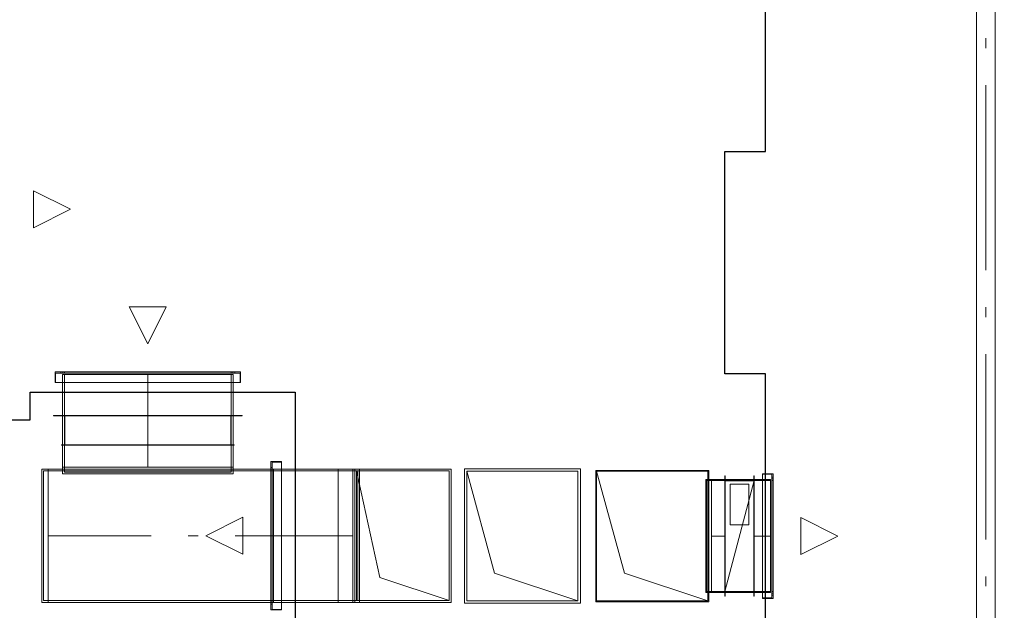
# Model space of a CAD drawing. Header units: millimetres. Extents: x -521669 to 178656, y -69521 to 433382.
# Tile 18 of 256: x -512173 to -506857, y 414221 to 417410. Entities that reach past the tile are written whole.
import ezdxf

# ---------------------------------------------------------------- set-up
doc = ezdxf.new("R2010")
doc.units = ezdxf.units.MM
doc.layers.get('Defpoints').update_dxf_attribs({"color": 31})
doc.layers.add('PDF5_Geometry', color=7, linetype='Continuous', true_color=0xaaaaaa)

# ---------------------------------------------------------------- blocks, each defined once
blk = doc.blocks.new('hjhjggy666')
at = {"layer": 'Defpoints'}
blk.add_lwpolyline([(1130, 1560), (6800, 1560), (6800, 2680), (6630, 2680), (6630, 4130), (6980, 4130), (6980, 4280), (8410, 4280), (8410, 1560), (11200, 1560), (11200, 1732.3), (13160, 1732)], dxfattribs=at)
blk = doc.blocks.new('ftfyjjj')
at = {"layer": 'PDF5_Geometry', "color": 5, "lineweight": 18, "true_color": 0x0000ff}
for points in [[(18710, 9980), (18710, 17236.8)], [(18610, 17236.8), (18610, 9980)]]:
    blk.add_lwpolyline(points, dxfattribs=at)
for points in [[(18660, 14308.4), (18660, 14361.3)], [(18660, 13108.4), (18660, 14108.4)], [(18660, 12855.5), (18660, 12908.4)], [(18660, 11655.5), (18660, 12655.5)], [(18660, 11402.6), (18660, 11455.5)]]:
    blk.add_lwpolyline(points, close=True, dxfattribs=at)
at = {"layer": 'PDF5_Geometry', "color": 3, "lineweight": 18, "true_color": 0x00ff00}
for points in [[(13518, 13537.5), (13718, 13437.5), (13518, 13337.5)], [(13518, 13337.5), (13518, 13537.5), (13718, 13437.5)], [(14234.8, 12910.7), (14134.8, 12710.7), (14034.8, 12910.7)], [(14034.8, 12910.7), (14234.8, 12910.7), (14134.8, 12710.7)], [(13634.8, 12560.7), (14634.8, 12560.7), (14634.8, 12502.7), (14634.8, 12560.7), (13634.8, 12560.7), (13634.8, 12502.7)], [(14632.8, 12502.7), (14632.8, 12552.7), (14632.8, 12502.7), (13636.8, 12502.7), (13636.8, 12552.7), (13636.8, 12502.7)], [(14632.8, 12552.7), (13636.8, 12552.7)], [(13665.8, 12552.7), (13665.8, 12560.7)], [(13675.8, 12560.7), (13675.6, 12560.7), (13675.1, 12560.7), (13674.3, 12560.7), (13673.3, 12560.7), (13672.1, 12560.7), (13670.8, 12560.7), (13669.5, 12560.7), (13668.3, 12560.7), (13667.2, 12560.7), (13666.5, 12560.7), (13666, 12560.7), (13665.8, 12560.7), (13666, 12560.7), (13666.5, 12560.7), (13667.2, 12560.7), (13668.3, 12560.7), (13669.5, 12560.7), (13670.8, 12560.7), (13672.1, 12560.7), (13673.3, 12560.7), (13674.3, 12560.7), (13675.1, 12560.7), (13675.6, 12560.7)], [(13665.8, 12552.7), (13666, 12552.7), (13666.5, 12552.7), (13667.2, 12552.7), (13668.3, 12552.7), (13669.5, 12552.7), (13670.8, 12552.7), (13672.1, 12552.7), (13673.3, 12552.7), (13674.3, 12552.7), (13675.1, 12552.7), (13675.6, 12552.7), (13675.8, 12552.7), (13675.6, 12552.7), (13675.1, 12552.7), (13674.3, 12552.7), (13673.3, 12552.7), (13672.1, 12552.7), (13670.8, 12552.7), (13669.5, 12552.7), (13668.3, 12552.7), (13667.2, 12552.7), (13666.5, 12552.7), (13666, 12552.7)], [(13675.8, 12560.7), (13675.8, 12552.7)], [(14584.8, 12552.7), (14584.8, 12560.7), (14584.8, 12552.7), (13684.8, 12552.7), (13684.8, 12560.7), (13684.8, 12552.7)], [(14584.8, 12560.7), (13684.8, 12560.7)], [(14593.8, 12552.7), (14593.8, 12560.7)], [(14603.8, 12560.7), (14603.6, 12560.7), (14603.1, 12560.7), (14602.3, 12560.7), (14601.3, 12560.7), (14600.1, 12560.7), (14598.8, 12560.7), (14597.5, 12560.7), (14596.3, 12560.7), (14595.2, 12560.7), (14594.5, 12560.7), (14594, 12560.7), (14593.8, 12560.7), (14594, 12560.7), (14594.5, 12560.7), (14595.2, 12560.7), (14596.3, 12560.7), (14597.5, 12560.7), (14598.8, 12560.7), (14600.1, 12560.7), (14601.3, 12560.7), (14602.3, 12560.7), (14603.1, 12560.7), (14603.6, 12560.7)], [(14593.8, 12552.7), (14594, 12552.7), (14594.5, 12552.7), (14595.2, 12552.7), (14596.3, 12552.7), (14597.5, 12552.7), (14598.8, 12552.7), (14600.1, 12552.7), (14601.3, 12552.7), (14602.3, 12552.7), (14603.1, 12552.7), (14603.6, 12552.7), (14603.8, 12552.7), (14603.6, 12552.7), (14603.1, 12552.7), (14602.3, 12552.7), (14601.3, 12552.7), (14600.1, 12552.7), (14598.8, 12552.7), (14597.5, 12552.7), (14596.3, 12552.7), (14595.2, 12552.7), (14594.5, 12552.7), (14594, 12552.7)], [(14603.8, 12560.7), (14603.8, 12552.7)], [(14634.8, 12502.7), (13634.8, 12502.7)], [(14594.8, 12545.7), (13674.8, 12545.7)], [(13684.8, 12545.7), (14584.8, 12545.7)], [(13684.8, 12323.7), (13684.8, 12545.7)], [(14594.8, 12323.7), (14594.8, 12545.7)], [(13624.8, 12323.7), (14644.8, 12323.7), (14644.8, 12321.7), (14644.8, 12323.7), (13624.8, 12323.7), (13624.8, 12321.7)], [(14644.8, 12321.7), (13624.8, 12321.7)], [(14594.8, 12323.7), (13674.8, 12323.7)], [(13684.7, 12323.7), (13684.7, 12163.7)], [(13684.9, 12323.7), (13684.7, 12323.7)], [(13684.8, 12323.7), (14584.8, 12323.7)], [(13684.8, 12323.7), (13684.8, 12045)], [(13684.8, 12321.7), (14584.8, 12321.7), (14584.8, 12165.7), (14584.8, 12321.7), (13684.8, 12321.7), (13684.8, 12165.7)], [(13684.9, 12323.7), (13684.9, 12163.7)], [(13686.3, 12163.7), (14583.3, 12163.7), (14583.3, 12323.7), (14583.3, 12163.7), (13686.3, 12163.7), (13686.3, 12323.7)], [(14583.3, 12323.7), (13686.3, 12323.7)], [(14584.7, 12323.7), (14584.7, 12163.7)], [(14584.9, 12323.7), (14584.7, 12323.7)], [(14584.9, 12323.7), (14584.9, 12163.7)], [(14594.8, 12323.7), (14594.8, 12045)], [(13668.8, 12165.7), (14600.8, 12165.7), (14600.8, 12163.7), (14600.8, 12165.7), (13668.8, 12165.7), (13668.8, 12163.7), (14600.8, 12163.7), (13668.8, 12163.7)], [(13684.9, 12163.7), (13684.7, 12163.7)], [(14584.8, 12165.7), (13684.8, 12165.7)], [(14584.9, 12163.7), (14584.7, 12163.7)], [(14798.5, 11275), (14798.5, 12075), (14856.5, 12075), (14798.5, 12075), (14798.5, 11275), (14856.5, 11275)], [(14856.5, 12073), (14806.5, 12073), (14856.5, 12073), (14856.5, 11277), (14806.5, 11277), (14856.5, 11277)], [(14806.5, 12073), (14806.5, 11277)], [(14856.5, 12075), (14856.5, 11275)], [(13562, 12035), (13562, 11315)], [(13572, 11325), (13572, 12025)], [(13597, 12025), (13572, 12025)], [(13597, 12035), (13597, 11315)], [(13597, 12035), (13597, 11315)], [(13597, 11325), (13597, 12025)], [(13597, 11325), (13597, 12025)], [(13674.8, 12045), (14594.8, 12045)], [(13674.8, 12045), (14594.8, 12045), (14594.8, 12008.9), (13674.8, 12008.9)], [(14584.8, 12045), (13684.8, 12045)], [(14584.8, 12025), (14584.8, 12018.9), (14584.8, 12025), (13684.8, 12025), (13684.8, 12018.9), (13684.8, 12025)], [(13684.8, 12018.9), (14584.8, 12018.9)], [(14798.5, 12044), (14806.5, 12044)], [(14798.5, 12044), (14798.5, 12043.8), (14798.5, 12043.3), (14798.5, 12042.5), (14798.5, 12041.5), (14798.5, 12040.3), (14798.5, 12039), (14798.5, 12037.7), (14798.5, 12036.5), (14798.5, 12035.5), (14798.5, 12034.7), (14798.5, 12034.2), (14798.5, 12034), (14798.5, 12034.2), (14798.5, 12034.7), (14798.5, 12035.5), (14798.5, 12036.5), (14798.5, 12037.7), (14798.5, 12039), (14798.5, 12040.3), (14798.5, 12041.5), (14798.5, 12042.5), (14798.5, 12043.3), (14798.5, 12043.8)], [(14806.5, 12034), (14798.5, 12034)], [(14806.5, 12025), (14798.5, 12025), (14806.5, 12025), (14806.5, 11325), (14798.5, 11325), (14806.5, 11325)], [(14798.5, 12025), (14798.5, 11325)], [(14806.5, 12034), (14806.5, 12034.2), (14806.5, 12034.7), (14806.5, 12035.5), (14806.5, 12036.5), (14806.5, 12037.7), (14806.5, 12039), (14806.5, 12040.3), (14806.5, 12041.5), (14806.5, 12042.5), (14806.5, 12043.3), (14806.5, 12043.8), (14806.5, 12044), (14806.5, 12043.8), (14806.5, 12043.3), (14806.5, 12042.5), (14806.5, 12041.5), (14806.5, 12040.3), (14806.5, 12039), (14806.5, 12037.7), (14806.5, 12036.5), (14806.5, 12035.5), (14806.5, 12034.7), (14806.5, 12034.2)], [(14813.5, 11315), (14813.5, 12035)], [(14813.5, 12035), (15242.5, 12035)], [(14813.5, 12025), (14813.5, 11325)], [(14813.5, 12025), (15242.5, 12025)], [(15162.5, 12035), (15162.5, 11315)], [(15162.5, 12035), (15162.5, 11315), (15252.5, 11315), (15252.5, 12035), (15772.4, 12035), (15252.5, 12035)], [(15162.5, 11325), (15162.5, 12025)], [(15242.5, 11315), (15242.5, 12035)], [(15242.5, 12035), (15278.6, 12035)], [(15242.5, 12025), (15242.5, 11325)], [(15242.5, 11325), (15268.6, 11325), (15242.5, 11325), (15242.5, 12025), (15268.6, 12025), (15242.5, 12025)], [(15252.5, 12035), (15252.5, 11315), (15772.5, 11315), (15772.5, 12035)], [(15262.5, 11325), (15762.5, 11325), (15387.5, 11450), (15262.5, 12025)], [(15762.5, 11325), (15762.5, 12025), (15262.5, 12025), (15762.5, 12025)], [(15268.6, 12025), (15268.6, 11325)], [(15278.6, 12035), (15278.6, 11315)], [(15772.5, 11315), (15772.5, 12035)], [(15844.4, 12036), (15844.4, 11310), (16470.3, 11310), (16470.3, 12036)], [(15844.4, 12036), (16470.3, 12036), (16470.3, 11310), (15844.4, 11310)], [(15857.3, 11322.9), (16457.4, 11322.9), (16007.3, 11472.9), (15857.3, 12022.9)], [(16553.4, 12027.9), (16553.4, 11318), (17163.4, 11318), (17163.4, 12027.9)], [(16553.4, 11318), (16553.4, 12027.9), (17163.4, 12027.9), (17163.4, 11318)], [(17158.4, 11322.9), (16708.4, 11472.9), (16558.4, 12022.9), (17158.4, 12022.9)], [(17178.4, 11978), (17147.3, 11978)], [(17147.3, 11368), (17147.3, 11978)], [(17152.3, 11373), (17152.3, 11972.9)], [(17178.4, 11972.9), (17152.3, 11972.9), (17178.4, 11972.9), (17178.4, 11373), (17152.3, 11373), (17178.4, 11373)], [(17178.4, 11978), (17178.4, 11368)], [(17249.7, 11978), (17178.4, 11978)], [(17178.4, 11373), (17178.4, 11972.9)], [(17249.7, 11348), (17249.7, 11998), (17251.6, 11998), (17249.7, 11998)], [(17249.7, 11978), (17249.7, 11368)], [(17249.7, 11973.1), (17409.6, 11973.1)], [(17249.7, 11972.8), (17249.7, 11973.1)], [(17249.7, 11373), (17249.7, 11972.9)], [(17249.7, 11972.8), (17409.6, 11972.8)], [(17409.6, 11374.4), (17409.6, 11971.5), (17249.7, 11971.5), (17409.6, 11971.5)], [(17249.7, 11374.4), (17249.7, 11971.5)], [(17251.6, 11348), (17251.6, 11998)], [(17251.6, 11373), (17251.6, 11972.9), (17407.6, 11972.9), (17251.6, 11972.9)], [(17407.6, 11348), (17407.6, 11998), (17409.6, 11998), (17407.6, 11998)], [(17407.6, 11348), (17409.6, 11348), (17409.6, 11998), (17409.6, 11348)], [(17407.6, 11373), (17407.6, 11972.9)], [(17409.6, 11978), (17409.6, 11368)], [(17409.6, 11978), (17409.6, 11368)], [(17409.6, 11373), (17409.6, 11972.9)], [(17496.4, 11972.9), (17409.6, 11972.9)], [(17511.4, 12009), (17511.4, 11336.9), (17453.4, 11336.9), (17511.4, 11336.9), (17511.4, 12009), (17453.4, 12009)], [(17453.4, 11336.9), (17453.4, 12009)], [(17453.4, 11339), (17503.4, 11339), (17453.4, 11339), (17453.4, 12007), (17503.4, 12007), (17453.4, 12007)], [(17496.4, 11978), (17496.4, 11368)], [(17496.4, 11373), (17496.4, 11972.9)], [(17503.4, 11339), (17503.4, 12007)], [(17503.4, 11992), (17511.4, 11992)], [(17503.4, 11992), (17503.4, 11991.8), (17503.4, 11991.3), (17503.4, 11990.5), (17503.4, 11989.5), (17503.4, 11988.3), (17503.4, 11987), (17503.4, 11985.6), (17503.4, 11984.4), (17503.4, 11983.4), (17503.4, 11982.6), (17503.4, 11982.1), (17503.4, 11981.9), (17503.4, 11982.1), (17503.4, 11982.6), (17503.4, 11983.4), (17503.4, 11984.4), (17503.4, 11985.6), (17503.4, 11987), (17503.4, 11988.3), (17503.4, 11989.5), (17503.4, 11990.5), (17503.4, 11991.3), (17503.4, 11991.8)], [(17511.4, 11981.9), (17503.4, 11981.9)], [(17503.4, 11373), (17511.4, 11373), (17503.4, 11373), (17503.4, 11972.9), (17511.4, 11972.9), (17503.4, 11972.9)], [(17511.4, 11981.9), (17511.4, 11982.1), (17511.4, 11982.6), (17511.4, 11983.4), (17511.4, 11984.4), (17511.4, 11985.6), (17511.4, 11987), (17511.4, 11988.3), (17511.4, 11989.5), (17511.4, 11990.5), (17511.4, 11991.3), (17511.4, 11991.8), (17511.4, 11992), (17511.4, 11991.8), (17511.4, 11991.3), (17511.4, 11990.5), (17511.4, 11989.5), (17511.4, 11988.3), (17511.4, 11987), (17511.4, 11985.6), (17511.4, 11984.4), (17511.4, 11983.4), (17511.4, 11982.6), (17511.4, 11982.1)], [(17511.4, 11373), (17511.4, 11972.9)], [(17279.6, 11953.1), (17379.7, 11953.1), (17379.7, 11733.1), (17279.6, 11733.1)], [(17279.6, 11953.1), (17279.6, 11733.1), (17379.7, 11733.1), (17379.7, 11953.1)], [(14648.5, 11575), (14448.5, 11675), (14648.5, 11775)], [(14648.5, 11775), (14648.5, 11575), (14448.5, 11675)], [(17661.4, 11773), (17861.4, 11672.9), (17661.4, 11573)], [(17661.4, 11573), (17661.4, 11773), (17861.4, 11672.9)], [(15162.5, 11325), (13597, 11325)], [(14813.5, 11325), (15242.5, 11325)], [(17178.4, 11368), (17147.3, 11368)], [(17249.7, 11373), (17178.4, 11373)], [(17249.7, 11368), (17178.4, 11368)], [(17409.6, 11374.4), (17249.7, 11374.4)], [(17249.7, 11373), (17409.6, 11373)], [(17249.7, 11373), (17409.6, 11373)], [(17249.7, 11372.9), (17249.7, 11373)], [(17249.7, 11372.9), (17409.6, 11372.9)], [(17249.7, 11368), (17409.6, 11368)], [(17249.7, 11348), (17251.6, 11348)], [(17251.6, 11373), (17407.6, 11373)], [(17496.4, 11373), (17409.6, 11373)], [(17496.4, 11368), (17409.6, 11368)], [(17503.4, 11364), (17511.4, 11364)], [(17503.4, 11364), (17503.4, 11363.8), (17503.4, 11363.3), (17503.4, 11362.5), (17503.4, 11361.5), (17503.4, 11360.2), (17503.4, 11359), (17503.4, 11357.7), (17503.4, 11356.5), (17503.4, 11355.4), (17503.4, 11354.6), (17503.4, 11354.1), (17503.4, 11353.9), (17503.4, 11354.1), (17503.4, 11354.6), (17503.4, 11355.4), (17503.4, 11356.5), (17503.4, 11357.7), (17503.4, 11359), (17503.4, 11360.2), (17503.4, 11361.5), (17503.4, 11362.5), (17503.4, 11363.3), (17503.4, 11363.8)], [(17511.4, 11353.9), (17503.4, 11353.9)], [(17511.4, 11353.9), (17511.4, 11354.1), (17511.4, 11354.6), (17511.4, 11355.4), (17511.4, 11356.5), (17511.4, 11357.7), (17511.4, 11359), (17511.4, 11360.2), (17511.4, 11361.5), (17511.4, 11362.5), (17511.4, 11363.3), (17511.4, 11363.8), (17511.4, 11364), (17511.4, 11363.8), (17511.4, 11363.3), (17511.4, 11362.5), (17511.4, 11361.5), (17511.4, 11360.2), (17511.4, 11359), (17511.4, 11357.7), (17511.4, 11356.5), (17511.4, 11355.4), (17511.4, 11354.6), (17511.4, 11354.1)], [(13562, 11315), (13597, 11315)], [(14798.5, 11316), (14806.5, 11316)], [(14798.5, 11316), (14798.5, 11315.8), (14798.5, 11315.3), (14798.5, 11314.5), (14798.5, 11313.5), (14798.5, 11312.3), (14798.5, 11311), (14798.5, 11309.7), (14798.5, 11308.5), (14798.5, 11307.5), (14798.5, 11306.7), (14798.5, 11306.1), (14798.5, 11306), (14798.5, 11306.1), (14798.5, 11306.7), (14798.5, 11307.5), (14798.5, 11308.5), (14798.5, 11309.7), (14798.5, 11311), (14798.5, 11312.3), (14798.5, 11313.5), (14798.5, 11314.5), (14798.5, 11315.3), (14798.5, 11315.8)], [(14806.5, 11306), (14798.5, 11306)], [(14806.5, 11306), (14806.5, 11306.1), (14806.5, 11306.7), (14806.5, 11307.5), (14806.5, 11308.5), (14806.5, 11309.7), (14806.5, 11311), (14806.5, 11312.3), (14806.5, 11313.5), (14806.5, 11314.5), (14806.5, 11315.3), (14806.5, 11315.8), (14806.5, 11316), (14806.5, 11315.8), (14806.5, 11315.3), (14806.5, 11314.5), (14806.5, 11313.5), (14806.5, 11312.3), (14806.5, 11311), (14806.5, 11309.7), (14806.5, 11308.5), (14806.5, 11307.5), (14806.5, 11306.7), (14806.5, 11306.1)], [(14813.5, 11315), (15242.5, 11315)], [(15242.5, 11315), (15278.6, 11315)]]:
    blk.add_lwpolyline(points, close=True, dxfattribs=at)
for points in [[(13675.8, 12560.7), (13675.6, 12560.7), (13675.1, 12560.7), (13674.3, 12560.7), (13673.3, 12560.7), (13672.1, 12560.7), (13670.8, 12560.7), (13669.5, 12560.7), (13668.3, 12560.7), (13667.2, 12560.7), (13666.5, 12560.7), (13666, 12560.7), (13665.8, 12560.7)], [(13665.8, 12560.7), (13666, 12560.7), (13666.5, 12560.7), (13667.2, 12560.7), (13668.3, 12560.7), (13669.5, 12560.7), (13670.8, 12560.7), (13672.1, 12560.7), (13673.3, 12560.7), (13674.3, 12560.7), (13675.1, 12560.7), (13675.6, 12560.7), (13675.8, 12560.7)], [(13665.8, 12552.7), (13666, 12552.7), (13666.5, 12552.7), (13667.2, 12552.7), (13668.3, 12552.7), (13669.5, 12552.7), (13670.8, 12552.7), (13672.1, 12552.7), (13673.3, 12552.7), (13674.3, 12552.7), (13675.1, 12552.7), (13675.6, 12552.7), (13675.8, 12552.7)], [(13675.8, 12552.7), (13675.6, 12552.7), (13675.1, 12552.7), (13674.3, 12552.7), (13673.3, 12552.7), (13672.1, 12552.7), (13670.8, 12552.7), (13669.5, 12552.7), (13668.3, 12552.7), (13667.2, 12552.7), (13666.5, 12552.7), (13666, 12552.7), (13665.8, 12552.7)], [(14603.8, 12560.7), (14603.6, 12560.7), (14603.1, 12560.7), (14602.3, 12560.7), (14601.3, 12560.7), (14600.1, 12560.7), (14598.8, 12560.7), (14597.5, 12560.7), (14596.3, 12560.7), (14595.2, 12560.7), (14594.5, 12560.7), (14594, 12560.7), (14593.8, 12560.7)], [(14593.8, 12560.7), (14594, 12560.7), (14594.5, 12560.7), (14595.2, 12560.7), (14596.3, 12560.7), (14597.5, 12560.7), (14598.8, 12560.7), (14600.1, 12560.7), (14601.3, 12560.7), (14602.3, 12560.7), (14603.1, 12560.7), (14603.6, 12560.7), (14603.8, 12560.7)], [(14593.8, 12552.7), (14594, 12552.7), (14594.5, 12552.7), (14595.2, 12552.7), (14596.3, 12552.7), (14597.5, 12552.7), (14598.8, 12552.7), (14600.1, 12552.7), (14601.3, 12552.7), (14602.3, 12552.7), (14603.1, 12552.7), (14603.6, 12552.7), (14603.8, 12552.7)], [(14603.8, 12552.7), (14603.6, 12552.7), (14603.1, 12552.7), (14602.3, 12552.7), (14601.3, 12552.7), (14600.1, 12552.7), (14598.8, 12552.7), (14597.5, 12552.7), (14596.3, 12552.7), (14595.2, 12552.7), (14594.5, 12552.7), (14594, 12552.7), (14593.8, 12552.7)], [(13674.8, 12545.7), (13674.8, 12323.7)], [(13674.8, 12545.7), (13674.8, 12323.7)], [(14134.8, 12045), (14134.8, 12323.7), (14134.8, 12545.7)], [(14584.8, 12545.7), (14584.8, 12323.7)], [(14584.8, 12545.7), (14584.8, 12323.7)], [(13674.8, 12323.7), (14594.8, 12323.7)], [(14594.8, 12323.7), (13674.8, 12323.7)], [(13674.8, 12323.7), (13674.8, 12045)], [(13674.8, 12045), (13674.8, 12323.7)], [(13684.8, 12323.7), (13684.8, 12163.7)], [(13684.8, 12163.7), (13684.8, 12323.7)], [(13684.8, 12323.7), (14584.8, 12323.7)], [(13684.8, 12163.7), (13684.8, 12323.7)], [(13684.8, 12323.7), (13684.8, 12163.7)], [(14584.8, 12323.7), (13684.8, 12323.7)], [(13684.8, 12323.7), (14584.8, 12323.7)], [(13684.8, 12163.7), (13684.8, 12323.7)], [(13684.8, 12323.7), (14584.8, 12323.7)], [(13684.8, 12163.7), (13684.8, 12323.7)], [(13684.8, 12323.7), (13684.8, 12163.7)], [(14584.8, 12323.7), (13684.8, 12323.7)], [(13684.8, 12323.7), (14584.8, 12323.7)], [(13684.8, 12163.7), (13684.8, 12323.7)], [(14584.8, 12323.7), (13684.8, 12323.7)], [(13684.8, 12323.7), (14584.8, 12323.7)], [(14584.8, 12323.7), (14584.8, 12163.7)], [(14584.8, 12163.7), (14584.8, 12323.7)], [(14584.8, 12323.7), (14584.8, 12163.7)], [(14584.8, 12163.7), (14584.8, 12323.7)], [(14584.8, 12323.7), (14584.8, 12163.7)], [(14584.8, 12323.7), (14584.8, 12163.7)], [(14584.8, 12163.7), (14584.8, 12323.7)], [(14584.8, 12323.7), (14584.8, 12163.7)], [(14584.8, 12323.7), (14584.8, 12045)], [(14584.8, 12045), (14584.8, 12323.7)], [(14584.8, 12163.7), (13684.8, 12163.7)], [(13684.8, 12163.7), (14584.8, 12163.7)], [(14584.8, 12163.7), (13684.8, 12163.7)], [(14584.8, 12163.7), (13684.8, 12163.7)], [(13684.8, 12163.7), (14584.8, 12163.7)], [(14584.8, 12163.7), (13684.8, 12163.7)], [(13562, 12035), (13597, 12035)], [(13597, 12035), (13562, 12035)], [(15162.5, 12035), (13597, 12035)], [(13597, 12035), (15162.5, 12035)], [(13597, 12025), (15162.5, 12025)], [(13597, 12025), (15162.5, 12025)], [(13674.8, 12045), (13674.8, 12008.9)], [(14594.8, 12045), (13674.8, 12045)], [(13684.8, 12045), (13684.8, 12018.9)], [(14584.8, 12045), (13684.8, 12045)], [(13684.8, 12018.9), (13684.8, 12045)], [(13684.8, 12045), (14584.8, 12045)], [(13684.8, 12018.9), (14584.8, 12018.9)], [(14584.8, 12018.9), (13684.8, 12018.9)], [(14584.8, 12018.9), (14584.8, 12045)], [(14584.8, 12018.9), (14584.8, 12045)], [(14594.8, 12008.9), (14594.8, 12045)], [(14798.5, 12044), (14798.5, 12043.8), (14798.5, 12043.3), (14798.5, 12042.5), (14798.5, 12041.5), (14798.5, 12040.3), (14798.5, 12039), (14798.5, 12037.7), (14798.5, 12036.5), (14798.5, 12035.5), (14798.5, 12034.7), (14798.5, 12034.2), (14798.5, 12034)], [(14798.5, 12034), (14798.5, 12034.2), (14798.5, 12034.7), (14798.5, 12035.5), (14798.5, 12036.5), (14798.5, 12037.7), (14798.5, 12039), (14798.5, 12040.3), (14798.5, 12041.5), (14798.5, 12042.5), (14798.5, 12043.3), (14798.5, 12043.8), (14798.5, 12044)], [(14806.5, 12034), (14806.5, 12034.2), (14806.5, 12034.7), (14806.5, 12035.5), (14806.5, 12036.5), (14806.5, 12037.7), (14806.5, 12039), (14806.5, 12040.3), (14806.5, 12041.5), (14806.5, 12042.5), (14806.5, 12043.3), (14806.5, 12043.8), (14806.5, 12044)], [(14806.5, 12044), (14806.5, 12043.8), (14806.5, 12043.3), (14806.5, 12042.5), (14806.5, 12041.5), (14806.5, 12040.3), (14806.5, 12039), (14806.5, 12037.7), (14806.5, 12036.5), (14806.5, 12035.5), (14806.5, 12034.7), (14806.5, 12034.2), (14806.5, 12034)], [(15162.5, 12035), (15249.8, 12035), (15335.4, 12035), (15417.6, 12035), (15494.6, 12035), (15564.7, 12035), (15626.6, 12035), (15678.7, 12035), (15720.2, 12035), (15750, 12035), (15767.5, 12035), (15772.5, 12035), (15772.4, 12035)], [(15162.5, 11315), (15162.5, 12035)], [(15262.5, 11325), (15262.5, 12025), (15259.1, 12025), (15249.1, 12025), (15233.2, 12025), (15212.5, 12025), (15188.4, 12025), (15162.5, 12025), (15172.5, 12025), (15256.5, 12025), (15338.7, 12025), (15417.6, 12025), (15491.5, 12025), (15558.9, 12025), (15618.4, 12025), (15668.8, 12025), (15709.2, 12025), (15738.6, 12025), (15756.5, 12025), (15762.5, 12025), (15762.5, 11325), (15762.5, 12025), (15262.5, 12025), (15762.5, 12025), (15762.5, 11325), (15262.5, 11325), (15262.5, 12025), (15262.5, 11325), (15762.5, 11325)], [(15162.5, 12025), (15162.5, 11325)], [(15162.5, 11325), (15162.5, 12025)], [(15242.5, 12035), (15242.5, 11315)], [(15242.5, 11315), (15242.5, 12035)], [(15252.5, 11315), (15772.5, 11315), (15252.5, 11315), (15252.5, 12035), (15252.5, 11315), (15252.5, 12035), (15772.5, 12035), (15252.5, 12035)], [(15772.4, 12035), (15772.4, 11315)], [(15772.5, 12035), (15772.5, 11315)], [(15772.5, 11315), (15772.5, 12035)], [(16457.4, 11322.9), (16457.4, 12022.9), (15857.3, 12022.9)], [(17158.4, 11322.9), (16558.4, 11322.9), (16558.4, 12022.9)], [(13674.8, 12008.9), (14594.8, 12008.9)], [(17178.4, 11368), (17178.4, 11978)], [(17178.4, 11978), (17178.4, 11368)], [(17178.4, 11972.9), (17249.7, 11972.9)], [(17178.4, 11972.9), (17249.7, 11972.9)], [(17249.7, 11978), (17249.7, 11368)], [(17249.7, 11368), (17249.7, 11978)], [(17249.7, 11978), (17409.6, 11978)], [(17409.6, 11978), (17249.7, 11978)], [(17249.7, 11373), (17249.7, 11972.9)], [(17249.7, 11972.9), (17409.6, 11972.9)], [(17249.7, 11972.9), (17249.7, 11373)], [(17249.7, 11373), (17409.6, 11972.9)], [(17409.6, 11972.9), (17249.7, 11972.9)], [(17249.7, 11972.9), (17409.6, 11972.9)], [(17409.6, 11972.9), (17249.7, 11373)], [(17249.7, 11373), (17249.7, 11972.9)], [(17249.7, 11373), (17249.7, 11972.9)], [(17249.7, 11972.9), (17409.6, 11972.9)], [(17249.7, 11972.9), (17249.7, 11373)], [(17249.7, 11373), (17409.6, 11972.9)], [(17409.6, 11972.9), (17249.7, 11972.9)], [(17249.7, 11972.9), (17409.6, 11972.9)], [(17409.6, 11972.9), (17249.7, 11373)], [(17249.7, 11373), (17249.7, 11972.9)], [(17249.7, 11972.9), (17409.6, 11972.9)], [(17409.6, 11972.9), (17249.7, 11972.9)], [(17496.4, 11978), (17409.6, 11978)], [(17409.6, 11978), (17496.4, 11978)], [(17409.6, 11973.1), (17409.6, 11972.8)], [(17409.6, 11972.9), (17409.6, 11373)], [(17409.6, 11972.9), (17409.6, 11373)], [(17503.4, 11992), (17503.4, 11991.8), (17503.4, 11991.3), (17503.4, 11990.5), (17503.4, 11989.5), (17503.4, 11988.3), (17503.4, 11987), (17503.4, 11985.6), (17503.4, 11984.4), (17503.4, 11983.4), (17503.4, 11982.6), (17503.4, 11982.1), (17503.4, 11981.9)], [(17503.4, 11981.9), (17503.4, 11982.1), (17503.4, 11982.6), (17503.4, 11983.4), (17503.4, 11984.4), (17503.4, 11985.6), (17503.4, 11987), (17503.4, 11988.3), (17503.4, 11989.5), (17503.4, 11990.5), (17503.4, 11991.3), (17503.4, 11991.8), (17503.4, 11992)], [(17511.4, 11981.9), (17511.4, 11982.1), (17511.4, 11982.6), (17511.4, 11983.4), (17511.4, 11984.4), (17511.4, 11985.6), (17511.4, 11987), (17511.4, 11988.3), (17511.4, 11989.5), (17511.4, 11990.5), (17511.4, 11991.3), (17511.4, 11991.8), (17511.4, 11992)], [(17511.4, 11992), (17511.4, 11991.8), (17511.4, 11991.3), (17511.4, 11990.5), (17511.4, 11989.5), (17511.4, 11988.3), (17511.4, 11987), (17511.4, 11985.6), (17511.4, 11984.4), (17511.4, 11983.4), (17511.4, 11982.6), (17511.4, 11982.1), (17511.4, 11981.9)], [(14153.3, 11675), (13597, 11675)], [(14406.2, 11675), (14353.3, 11675)], [(15162.5, 11675), (14606.2, 11675)], [(14813.5, 11675), (15242.5, 11675)], [(17249.7, 11672.9), (17178.4, 11672.9)], [(17496.4, 11672.9), (17409.6, 11672.9)], [(13597, 11325), (13572, 11325)], [(13572, 11325), (13597, 11325)], [(15162.5, 11325), (15188.4, 11325), (15212.5, 11325), (15233.2, 11325), (15249.1, 11325), (15259.1, 11325), (15262.5, 11325)], [(15172.5, 11325), (15162.5, 11325)], [(15762.5, 11325), (15756.5, 11325), (15738.6, 11325), (15709.2, 11325), (15668.8, 11325), (15618.4, 11325), (15558.9, 11325), (15491.5, 11325), (15417.6, 11325), (15338.7, 11325), (15256.5, 11325), (15172.5, 11325)], [(15262.5, 11325), (15762.5, 11325)], [(17409.6, 11373), (17249.7, 11373)], [(17409.6, 11373), (17249.7, 11373)], [(17409.6, 11373), (17409.6, 11372.9)], [(17503.4, 11364), (17503.4, 11363.8), (17503.4, 11363.3), (17503.4, 11362.5), (17503.4, 11361.5), (17503.4, 11360.2), (17503.4, 11359), (17503.4, 11357.7), (17503.4, 11356.5), (17503.4, 11355.4), (17503.4, 11354.6), (17503.4, 11354.1), (17503.4, 11353.9)], [(17503.4, 11353.9), (17503.4, 11354.1), (17503.4, 11354.6), (17503.4, 11355.4), (17503.4, 11356.5), (17503.4, 11357.7), (17503.4, 11359), (17503.4, 11360.2), (17503.4, 11361.5), (17503.4, 11362.5), (17503.4, 11363.3), (17503.4, 11363.8), (17503.4, 11364)], [(17511.4, 11353.9), (17511.4, 11354.1), (17511.4, 11354.6), (17511.4, 11355.4), (17511.4, 11356.5), (17511.4, 11357.7), (17511.4, 11359), (17511.4, 11360.2), (17511.4, 11361.5), (17511.4, 11362.5), (17511.4, 11363.3), (17511.4, 11363.8), (17511.4, 11364)], [(17511.4, 11364), (17511.4, 11363.8), (17511.4, 11363.3), (17511.4, 11362.5), (17511.4, 11361.5), (17511.4, 11360.2), (17511.4, 11359), (17511.4, 11357.7), (17511.4, 11356.5), (17511.4, 11355.4), (17511.4, 11354.6), (17511.4, 11354.1), (17511.4, 11353.9)], [(13597, 11315), (15162.5, 11315)], [(13597, 11315), (15162.5, 11315)], [(14798.5, 11316), (14798.5, 11315.8), (14798.5, 11315.3), (14798.5, 11314.5), (14798.5, 11313.5), (14798.5, 11312.3), (14798.5, 11311), (14798.5, 11309.7), (14798.5, 11308.5), (14798.5, 11307.5), (14798.5, 11306.7), (14798.5, 11306.1), (14798.5, 11306)], [(14798.5, 11306), (14798.5, 11306.1), (14798.5, 11306.7), (14798.5, 11307.5), (14798.5, 11308.5), (14798.5, 11309.7), (14798.5, 11311), (14798.5, 11312.3), (14798.5, 11313.5), (14798.5, 11314.5), (14798.5, 11315.3), (14798.5, 11315.8), (14798.5, 11316)], [(14806.5, 11306), (14806.5, 11306.1), (14806.5, 11306.7), (14806.5, 11307.5), (14806.5, 11308.5), (14806.5, 11309.7), (14806.5, 11311), (14806.5, 11312.3), (14806.5, 11313.5), (14806.5, 11314.5), (14806.5, 11315.3), (14806.5, 11315.8), (14806.5, 11316)], [(14806.5, 11316), (14806.5, 11315.8), (14806.5, 11315.3), (14806.5, 11314.5), (14806.5, 11313.5), (14806.5, 11312.3), (14806.5, 11311), (14806.5, 11309.7), (14806.5, 11308.5), (14806.5, 11307.5), (14806.5, 11306.7), (14806.5, 11306.1), (14806.5, 11306)], [(15772.4, 11315), (15772.5, 11315), (15767.5, 11315), (15750, 11315), (15720.2, 11315), (15678.7, 11315), (15626.6, 11315), (15564.7, 11315), (15494.6, 11315), (15417.6, 11315), (15335.4, 11315), (15249.8, 11315), (15162.5, 11315)], [(15772.5, 11315), (15252.5, 11315)], [(15252.5, 11315), (15772.4, 11315)]]:
    blk.add_lwpolyline(points, dxfattribs=at)

msp = doc.modelspace()

# ---------------------------------------------------------------- linework, layer by layer
at = {"layer": 'Defpoints'}
msp.add_lwpolyline([(-508146.356126, 421828.950929), (-505686.356126, 421828.950929), (-505686.356126, 419358.950929), (-505466.356126, 419358.950929), (-505466.356126, 418508.950929), (-505686.356126, 418508.950929), (-505686.356126, 417288.950929), (-505466.356126, 417288.950929), (-505466.356126, 416438.950929), (-505686.356126, 416438.950929), (-505686.356126, 415218.950929), (-505486.356126, 415218.950929), (-505486.356126, 414368.950929), (-505686.356126, 414368.950929), (-505686.356126, 412918.950929), (-508146.356126, 412918.950929), (-508146.356126, 415498.950929), (-508366.356126, 415498.950929), (-508366.356126, 416698.950929), (-508146.356126, 416698.950929), (-508146.356126, 418398.950929), (-508366.356126, 418398.950929), (-508366.356126, 419598.950929), (-508146.356126, 419598.950929)], close=True, dxfattribs=at)

# ---------------------------------------------------------------- block references
for name, p in [('ftfyjjj', (-525616.356126, 402948.950929)), ('hjhjggy666', (-519096.356126, 411118.950929))]:
    msp.add_blockref(name, p)

doc.saveas('drawing.dxf')
